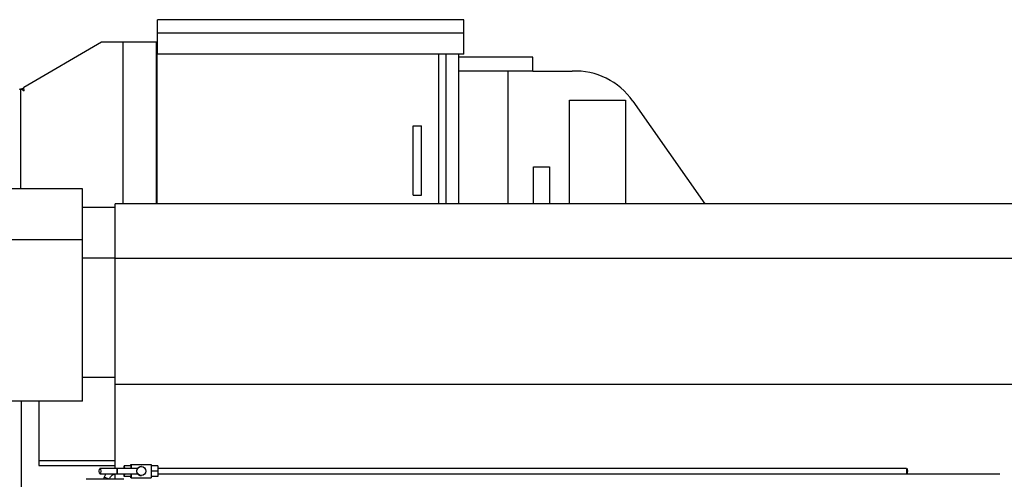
# Model space of a CAD drawing. Header units: inches. Extents: x 0 to 20790, y -12 to 14700.
# Tile 18 of 133: x 2509 to 4711, y 4441 to 5470. Entities that reach past the tile are written whole.
import ezdxf

# ---------------------------------------------------------------- set-up
doc = ezdxf.new("R2010")
doc.units = ezdxf.units.IN
doc.layers.add('1', color=7, linetype='Continuous', true_color=0xffffff)

msp = doc.modelspace()

# ---------------------------------------------------------------- linework, layer by layer
at = {"layer": '1', "color": 2, "linetype": 'Continuous', "lineweight": 25}
for p, q in [((2817.083, 5439.986), (2817.083, 5469.986)), ((3502.083, 5469.986), (2817.083, 5469.986)), ((3502.083, 5439.986), (3502.083, 5469.986)), ((2817.083, 5392.986), (2817.083, 5439.986)), ((3502.083, 5439.986), (2817.083, 5439.986)), ((3502.083, 5392.986), (3502.083, 5439.986)), ((2691.783, 5419.985), (2518.289, 5317.789)), ((2739.168, 5419.985), (2691.783, 5419.985)), ((2814.783, 5419.985), (2739.168, 5419.985)), ((2739.168, 5419.985), (2739.168, 5057.424)), ((2814.783, 5057.424), (2814.783, 5419.985)), ((2816.583, 5057.433), (2816.583, 5417.986)), ((2816.583, 5417.986), (2817.086, 5417.986)), ((2814.783, 5414.985), (2816.583, 5414.985)), ((3502.083, 5392.986), (2817.083, 5392.986)), ((3446.583, 5057.433), (3446.583, 5392.981)), ((3446.583, 5057.433), (3446.583, 5392.981)), ((3461.583, 5392.981), (3461.583, 5057.433)), ((3490.075, 5392.981), (3490.075, 5057.433)), ((3656.37, 5385.986), (3490.075, 5385.986)), ((3656.37, 5354.988), (3656.37, 5385.986)), ((3656.37, 5354.988), (3490.075, 5354.988)), ((3600.308, 5354.988), (3600.308, 5057.425)), ((3656.37, 5354.988), (3744.41, 5354.988)), ((2510.313, 5314.257), (2507.316, 5313.426)), ((2513.02, 5315.008), (2510.313, 5314.257)), ((2510.313, 5314.257), (2510.313, 5091.482)), ((2513.02, 5315.008), (2514.053, 5315.294)), ((2513.02, 5315.008), (2518.917, 5311.051)), ((2514.053, 5315.294), (2518.289, 5317.789)), ((2518.917, 5311.051), (2518.289, 5317.789)), ((3738.584, 5289.988), (3863.69, 5289.988)), ((3738.584, 5057.438), (3738.584, 5289.988)), ((3863.69, 5289.988), (3863.69, 5057.438)), ((3880.073, 5287.815), (4041.384, 5057.438)), ((3388.583, 5232.486), (3407.583, 5232.486)), ((3388.583, 5077.486), (3388.583, 5232.486)), ((3407.583, 5077.486), (3407.583, 5232.486)), ((3658.217, 5057.433), (3658.217, 5140.353)), ((3658.217, 5140.353), (3693.95, 5140.353)), ((3693.95, 5140.353), (3693.95, 5057.433)), ((2649.083, 5091.486), (1715.361, 5091.486)), ((2649.083, 4976.966), (2649.083, 5091.486)), ((3388.583, 5077.486), (3407.583, 5077.486)), ((2649.083, 5050.286), (2722.083, 5050.286)), ((2722.083, 4935.62), (2722.083, 5057.435)), ((6716.583, 5057.435), (2722.083, 5057.435)), ((2649.083, 4976.966), (1878.911, 4976.966)), ((2649.083, 4615.986), (2649.083, 4976.966)), ((2649.083, 4936.477), (2722.083, 4936.477)), ((2722.083, 4653.018), (2722.083, 4935.62)), ((6716.583, 4935.62), (2722.083, 4935.62)), ((2649.083, 4669.499), (2722.083, 4669.499)), ((2722.083, 4465.357), (2722.083, 4653.018)), ((6716.583, 4653.018), (2722.083, 4653.018)), ((2649.083, 4615.986), (2376.984, 4615.986)), ((2512.583, 4064.986), (2512.583, 4615.983)), ((2551.583, 4615.986), (2551.583, 4483.036)), ((2551.583, 4483.036), (2551.583, 4471.786)), ((2551.583, 4483.036), (2722.083, 4483.036)), ((2551.583, 4471.786), (2722.083, 4471.786)), ((2742.36, 4465.356), (2742.45, 4471.356)), ((2742.45, 4471.356), (2742.813, 4471.356)), ((2757.808, 4471.356), (2742.813, 4471.356)), ((2742.813, 4471.356), (2742.904, 4465.356)), ((2757.247, 4474.356), (2758.163, 4474.356)), ((2757.247, 4471.356), (2757.247, 4474.356)), ((2757.899, 4465.356), (2757.808, 4471.356)), ((2758.163, 4474.356), (2803.148, 4474.356)), ((2758.163, 4474.356), (2758.163, 4465.356)), ((2803.148, 4474.356), (2803.148, 4444.356)), ((2817.787, 4471.356), (2803.148, 4471.356)), ((2817.787, 4471.356), (2817.969, 4459.356)), ((2772.74, 4465.356), (2688.405, 4465.356)), ((2688.405, 4453.356), (2772.719, 4453.356)), ((2722.083, 4440.988), (2722.083, 4452.789)), ((2726.869, 4465.386), (2726.868, 4465.386)), ((2742.45, 4447.356), (2742.36, 4453.356)), ((2742.904, 4453.356), (2742.813, 4447.356)), ((2757.808, 4447.356), (2757.899, 4453.356)), ((2758.163, 4453.357), (2758.163, 4444.356)), ((2780.971, 4469.393), (2780.656, 4469.393)), ((2780.656, 4449.318), (2780.971, 4449.318)), ((2817.969, 4459.356), (2803.148, 4459.356)), ((2817.969, 4459.356), (2817.787, 4447.356)), ((2742.033, 4440.986), (2657.133, 4440.986)), ((2742.813, 4447.356), (2742.45, 4447.356)), ((2757.808, 4447.356), (2742.813, 4447.356)), ((2757.247, 4444.356), (2757.247, 4447.356)), ((2758.163, 4444.356), (2757.247, 4444.356)), ((2758.163, 4444.356), (2803.148, 4444.356)), ((2817.787, 4447.356), (2803.148, 4447.356))]:
    msp.add_line(p, q, dxfattribs=at)
msp.add_arc((3750.786, 5197.287), 157.83, 35, 92.31532, dxfattribs=at)
for centre, major_axis, ratio in [((2688.405, 4459.356), (0, -6), 0.2838339), ((2780.971, 4459.355), (0, -10.037), 0.99965732)]:
    msp.add_ellipse(centre, major_axis=major_axis, ratio=ratio, dxfattribs=at)
for centre, major_axis, ratio, start_param, end_param in [((2726.87, 4459.386), (-0.001, 6), 0.02651453, 0.01728586, 6.28318531), ((2780.656, 4459.355), (0, -10.037), 0.99965732, 3.14156448, 4.44416754), ((2780.656, 4459.355), (0, -10.037), 0.99965732, 4.98031053, 6.28327278)]:
    msp.add_ellipse(centre, major_axis=major_axis, ratio=ratio, start_param=start_param, end_param=end_param, dxfattribs=at)
for points, knots in [([(2702.168, 4453.441), (2701.778, 4452.903), (2700.764, 4451.407), (2699.293, 4448.782), (2698.353, 4446.641), (2697.927, 4445.515)], [0, 0, 0, 0, 0.22088373, 0.60063196, 1, 1, 1, 1]), ([(2709.13, 4441.215), (2709.667, 4442.695), (2710.916, 4445.192), (2713.891, 4449.071), (2718.124, 4451.963), (2722.419, 4453.102), (2725.241, 4453.365), (2726.383, 4453.39), (2726.872, 4453.386)], [0, 0, 0, 0, 0.20137877, 0.36525723, 0.63140919, 0.8513032, 0.93645007, 1, 1, 1, 1]), ([(2742.729, 4465.386), (2740.08, 4465.386), (2736.102, 4465.386), (2730.815, 4465.386), (2728.177, 4465.386), (2726.868, 4465.386)], [0, 0, 0, 0, 0.50095419, 0.7524431, 1, 1, 1, 1]), ([(2772.745, 4453.356), (2772.746, 4453.356), (2772.747, 4453.357), (2772.748, 4453.359), (2772.748, 4453.36), (2772.748, 4453.364), (2772.747, 4453.366), (2772.745, 4453.374), (2772.741, 4453.381), (2772.729, 4453.408), (2772.715, 4453.432), (2772.68, 4453.494), (2772.658, 4453.531), (2772.626, 4453.584), (2772.619, 4453.596), (2772.605, 4453.619), (2772.598, 4453.63), (2772.576, 4453.667), (2772.56, 4453.693), (2772.511, 4453.775), (2772.476, 4453.834), (2772.4, 4453.964), (2772.36, 4454.033), (2772.277, 4454.183), (2772.233, 4454.262), (2772.143, 4454.432), (2772.097, 4454.522), (2772.038, 4454.641), (2772.026, 4454.665), (2772.002, 4454.714), (2771.966, 4454.788), (2771.93, 4454.864), (2771.858, 4455.021), (2771.811, 4455.129), (2771.716, 4455.355), (2771.668, 4455.473), (2771.576, 4455.717), (2771.53, 4455.844), (2771.463, 4456.043), (2771.441, 4456.11), (2771.398, 4456.248), (2771.377, 4456.318), (2771.314, 4456.532), (2771.275, 4456.679), (2771.201, 4456.98), (2771.166, 4457.135), (2771.104, 4457.452), (2771.075, 4457.614), (2771.044, 4457.823), (2771.038, 4457.865), (2771.026, 4457.95), (2771.02, 4457.992), (2771.004, 4458.12), (2770.995, 4458.205), (2770.969, 4458.462), (2770.955, 4458.635), (2770.938, 4458.983), (2770.933, 4459.158), (2770.932, 4459.423), (2770.933, 4459.511), (2770.936, 4459.645), (2770.938, 4459.689), (2770.941, 4459.778), (2770.943, 4459.822), (2770.953, 4460.043), (2770.966, 4460.216), (2771, 4460.56), (2771.02, 4460.729), (2771.057, 4460.979), (2771.07, 4461.062), (2771.092, 4461.186), (2771.099, 4461.227), (2771.114, 4461.308), (2771.122, 4461.348), (2771.161, 4461.549), (2771.195, 4461.704), (2771.268, 4462.007), (2771.308, 4462.154), (2771.37, 4462.368), (2771.391, 4462.439), (2771.423, 4462.543), (2771.434, 4462.578), (2771.456, 4462.646), (2771.467, 4462.68), (2771.523, 4462.847), (2771.569, 4462.975), (2771.662, 4463.221), (2771.709, 4463.34), (2771.805, 4463.567), (2771.853, 4463.676), (2771.949, 4463.886), (2771.996, 4463.986), (2772.056, 4464.106), (2772.068, 4464.13), (2772.091, 4464.176), (2772.126, 4464.245), (2772.161, 4464.311), (2772.228, 4464.439), (2772.272, 4464.52), (2772.356, 4464.67), (2772.397, 4464.74), (2772.473, 4464.871), (2772.509, 4464.931), (2772.558, 4465.013), (2772.574, 4465.039), (2772.596, 4465.076), (2772.603, 4465.088), (2772.617, 4465.112), (2772.624, 4465.123), (2772.657, 4465.177), (2772.679, 4465.215), (2772.715, 4465.277), (2772.729, 4465.302), (2772.747, 4465.338), (2772.751, 4465.35), (2772.749, 4465.356), (2772.748, 4465.356), (2772.747, 4465.356), (2772.747, 4465.356), (2772.747, 4465.356)], [0, 0, 0, 0, 0.00609966, 0.00609966, 0.01258862, 0.01258862, 0.01907757, 0.01907757, 0.03205549, 0.03205549, 0.05801131, 0.05801131, 0.08396713, 0.08396713, 0.09045609, 0.09045609, 0.09694504, 0.09694504, 0.10992295, 0.10992295, 0.13587877, 0.13587877, 0.1618346, 0.1618346, 0.18779042, 0.18779042, 0.21374624, 0.21374624, 0.2202352, 0.2202352, 0.22672415, 0.23970206, 0.23970206, 0.26565788, 0.26565788, 0.29161371, 0.29161371, 0.31756953, 0.31756953, 0.33054744, 0.33054744, 0.34352535, 0.34352535, 0.36948117, 0.36948117, 0.39543699, 0.39543699, 0.42139282, 0.42139282, 0.42788177, 0.42788177, 0.43437073, 0.43437073, 0.44734864, 0.44734864, 0.47330446, 0.47330446, 0.49926028, 0.49926028, 0.51223819, 0.51223819, 0.51872715, 0.51872715, 0.5252161, 0.5252161, 0.55117193, 0.55117193, 0.57712775, 0.57712775, 0.59010566, 0.59010566, 0.59659461, 0.59659461, 0.60308357, 0.60308357, 0.62903939, 0.62903939, 0.65499521, 0.65499521, 0.66797312, 0.66797312, 0.67446208, 0.67446208, 0.68095104, 0.68095104, 0.70690686, 0.70690686, 0.73286268, 0.73286268, 0.7588185, 0.7588185, 0.78477432, 0.78477432, 0.79126328, 0.79126328, 0.79775223, 0.81073015, 0.81073015, 0.83668597, 0.83668597, 0.86264179, 0.86264179, 0.88859761, 0.88859761, 0.90157552, 0.90157552, 0.90806448, 0.90806448, 0.91455343, 0.91455343, 0.94050926, 0.94050926, 0.96646508, 0.96646508, 0.9924209, 0.9924209, 0.99890986, 0.99890986, 1, 1, 1, 1]), ([(4492.124, 4465.386), (4487.82, 4465.386), (4479.343, 4465.386), (4466.82, 4465.386), (4454.679, 4465.386), (4435.196, 4465.386), (4410.522, 4465.386), (4381.514, 4465.386), (4351.725, 4465.386), (4321.551, 4465.386), (4265.274, 4465.386), (4158.599, 4465.386), (3949.594, 4465.386), (3632.462, 4465.386), (3357.126, 4465.386), (3173.236, 4465.386), (3113.157, 4465.386), (3064.296, 4465.386), (3022.854, 4465.386), (2983.575, 4465.386), (2934.039, 4465.386), (2877.669, 4465.386), (2837.812, 4465.386), (2817.893, 4465.386)], [0, 0, 0, 0, 0.00771342, 0.01518876, 0.02244041, 0.02946835, 0.0500997, 0.06665337, 0.08144551, 0.10347869, 0.12072062, 0.18228684, 0.29462544, 0.49523007, 0.75054506, 0.78799126, 0.82473589, 0.85819907, 0.87554472, 0.89899347, 0.92858128, 0.96430814, 1, 1, 1, 1]), ([(2817.894, 4453.386), (2833.012, 4453.386), (2864.103, 4453.386), (2908.574, 4453.386), (2948.717, 4453.386), (2981.547, 4453.386), (3035.356, 4453.386), (3141.07, 4453.386), (3350.076, 4453.386), (3651.941, 4453.386), (3912.316, 4453.386), (4081.942, 4453.386), (4144.674, 4453.386), (4193.306, 4453.386), (4227.558, 4453.386), (4249.451, 4453.386), (4274.438, 4453.386), (4306.671, 4453.386), (4347.806, 4453.386), (4395.904, 4453.386), (4433.558, 4453.386), (4458.052, 4453.386), (4469.179, 4453.386), (4480.564, 4453.386), (4488.241, 4453.386), (4492.125, 4453.386)], [0, 0, 0, 0, 0.02708953, 0.05570977, 0.07968668, 0.09902024, 0.11453775, 0.1761055, 0.28844412, 0.48904881, 0.71700868, 0.75500198, 0.79299529, 0.8294168, 0.84214342, 0.85437109, 0.86864501, 0.88691699, 0.91212812, 0.94235442, 0.97310207, 0.97959819, 0.98624413, 0.99304002, 1, 1, 1, 1]), ([(4493.664, 4453.386), (4502.589, 4453.386), (4519.082, 4453.386), (4541.777, 4453.386), (4560.378, 4453.386), (4575.216, 4453.386), (4591.011, 4453.386), (4611.824, 4453.386), (4635.066, 4453.386), (4658.122, 4453.386), (4679.04, 4453.386), (4693.724, 4453.386), (4701.437, 4453.386)], [0, 0, 0, 0, 0.12886746, 0.23815808, 0.32768677, 0.39745371, 0.4524083, 0.55574296, 0.69797383, 0.78798501, 0.88864696, 1, 1, 1, 1])]:
    msp.add_open_spline(points, degree=3, knots=knots, dxfattribs=at)
at = {"layer": '1', "color": 110, "linetype": 'Continuous', "lineweight": 13}
for points, weights, knots in [([(4492.124, 4465.385), (4492.183, 4465.402), (4492.26, 4464.388), (4492.292, 4461.708), (4492.297, 4457.521), (4492.271, 4454.66), (4492.192, 4453.481), (4492.131, 4453.389), (4492.129, 4453.387), (4492.128, 4453.386), (4492.126, 4453.386)], [1.01641639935, 1.01258461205, 0.96125636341, 1.01661171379, 1.01661171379, 0.958470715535, 1.01661171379, 1.01661171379, 1.01657734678, 1.01651111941, 1.01641541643], [0, 0, 0, 0, 0, 0.48785975, 0.48785975, 0.48785975, 0.98784413, 0.98784413, 0.98784413, 1, 1, 1, 1, 1]), ([(2697.927, 4445.516), (2697.927, 4445.517), (2697.928, 4445.518), (2697.928, 4445.518), (2698.004, 4445.623), (2699.092, 4445.379), (2701.76, 4444.419), (2705.702, 4442.902), (2708.264, 4441.851), (2709.18, 4441.327), (2709.13, 4441.215)], [1.01658657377, 1.01659903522, 1.0166074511, 1.01661171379, 1.01661171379, 0.958470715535, 1.01661171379, 1.01661171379, 0.95946932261, 1.01513315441, 1.01658620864], [0, 0, 0, 0, 0, 0.00428138, 0.00428138, 0.00428138, 0.50429701, 0.50429701, 0.50429701, 1, 1, 1, 1, 1])]:
    msp.add_rational_spline(points, weights, degree=4, knots=knots, dxfattribs=at)
at = {"layer": '1', "color": 2, "linetype": 'Continuous', "lineweight": 25}
for points, degree in [([(4492.125, 4453.386), (4492.896, 4453.386), (4493.664, 4453.386)], 2), ([(2697.927, 4445.515), (2697.35, 4444.005), (2696.774, 4442.494), (2696.197, 4440.984)], 3)]:
    msp.add_open_spline(points, degree=degree, dxfattribs=at)
msp.add_rational_spline([(4493.658, 4465.385), (4493.846, 4465.402), (4494.089, 4464.388), (4494.19, 4461.708), (4494.205, 4457.521), (4494.122, 4454.66), (4493.874, 4453.481), (4493.68, 4453.389), (4493.676, 4453.387), (4493.671, 4453.386), (4493.666, 4453.386)], [1.01641639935, 1.01258461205, 0.96125636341, 1.01661171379, 1.01661171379, 0.958470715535, 1.01661171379, 1.01661171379, 1.01657699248, 1.01651009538, 1.01641344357], degree=4, knots=[0, 0, 0, 0, 0, 0.48782927, 0.48782927, 0.48782927, 0.9877824, 0.9877824, 0.9877824, 1, 1, 1, 1, 1], dxfattribs=at)

doc.saveas('drawing.dxf')
